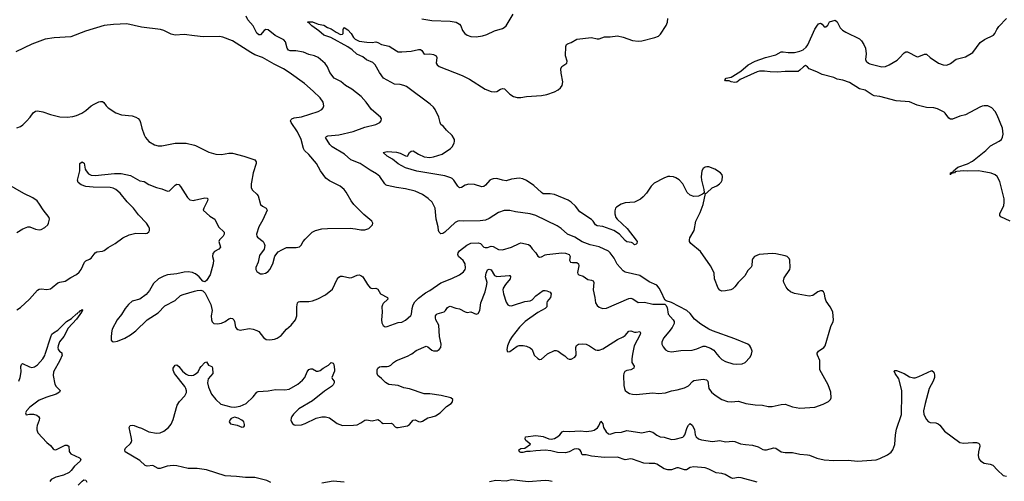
# Model space of a CAD drawing. Header units: inches. Extents: x 1305449 to 1407403, y 744709 to 841554.
# Tile 91 of 114: x 1368120 to 1378708, y 818632 to 823597. Entities that reach past the tile are written whole.
import ezdxf

# ---------------------------------------------------------------- set-up
doc = ezdxf.new("R2010")
doc.units = ezdxf.units.IN
doc.header["$MEASUREMENT"] = 0
for name, color, linetype in [('B3861', 7, 'Continuous'), ('B3862', 7, 'Continuous'), ('B3871', 7, 'Continuous'), ('B3872', 7, 'Continuous')]:
    doc.layers.add(name, color=color, linetype=linetype)

msp = doc.modelspace()

# ---------------------------------------------------------------- linework, layer by layer
at = {"layer": 'B3861', "color": 6, "elevation": 1200}
for points in [[(1368110, 819710), (1368124, 819750), (1368134, 819810), (1368133, 819867), (1368139, 819890), (1368150, 819898), (1368224, 819864), (1368250, 819856), (1368278, 819862), (1368310, 819884), (1368370, 819950), (1368390, 819986), (1368394, 820000)], [(1368574, 820000), (1368575, 819990), (1368552, 819930), (1368484, 819810), (1368479, 819770), (1368497, 819677), (1368513, 819653), (1368555, 819610), (1368549, 819590), (1368512, 819568), (1368410, 819537), (1368330, 819505), (1368230, 819430), (1368194, 819390), (1368182, 819370), (1368188, 819348), (1368225, 819355), (1368267, 819353), (1368303, 819343), (1368323, 819330), (1368333, 819310), (1368331, 819291), (1368308, 819232), (1368305, 819210), (1368305, 819185), (1368314, 819154), (1368410, 819050), (1368450, 819016), (1368481, 818981), (1368490, 818974), (1368510, 818972), (1368610, 819019), (1368630, 819022), (1368649, 819009), (1368652, 818952), (1368660, 818940), (1368670, 818929), (1368763, 818883), (1368777, 818870), (1368770, 818850), (1368710, 818796), (1368673, 818747), (1368652, 818728), (1368590, 818698), (1368510, 818676), (1368458, 818650), (1368445, 818630)], [(1370000, 818768), (1369930, 818769), (1369810, 818797), (1369770, 818800), (1369705, 818795), (1369630, 818770), (1369610, 818769), (1369550, 818800), (1369490, 818795), (1369470, 818803), (1369410, 818854), (1369253, 818950), (1369250, 818970), (1369259, 818990), (1369310, 819037), (1369320, 819050), (1369325, 819070), (1369320, 819110), (1369296, 819210), (1369309, 819231), (1369330, 819235), (1369350, 819232), (1369393, 819213), (1369430, 819204), (1369510, 819163), (1369590, 819150), (1369630, 819154), (1369670, 819171), (1369721, 819210), (1369750, 819246), (1369770, 819296), (1369812, 819450), (1369837, 819490), (1369894, 819550), (1369913, 819587), (1369915, 819605), (1369908, 819630), (1369895, 819650), (1369785, 819790), (1369771, 819829), (1369770, 819850), (1369790, 819881), (1369810, 819883), (1369830, 819866), (1369870, 819818), (1369910, 819783), (1369930, 819774), (1369970, 819771), (1369990, 819775), (1370000, 819780)], [(1368750, 818591), (1368790, 818633), (1368810, 818646), (1368830, 818645), (1368842, 818622)]]:
    msp.add_lwpolyline(points, dxfattribs=at)
at = {"layer": 'B3862', "color": 6}
for points, elevation in [([(1370000, 823425), (1369890, 823438), (1369790, 823432), (1369750, 823441), (1369670, 823481), (1369633, 823493), (1369430, 823518), (1369271, 823551), (1369127, 823547), (1369030, 823536), (1368826, 823474), (1368670, 823413), (1368490, 823402), (1368393, 823387), (1368250, 823334), (1368078, 823250)], 1400), ([(1368090, 822433), (1368130, 822450), (1368153, 822467), (1368194, 822506), (1368233, 822547), (1368265, 822595), (1368290, 822612), (1368310, 822616), (1368367, 822607), (1368450, 822577), (1368550, 822554), (1368630, 822550), (1368690, 822555), (1368730, 822565), (1368787, 822590), (1368830, 822619), (1368890, 822671), (1368921, 822690), (1368970, 822713), (1368990, 822718), (1369010, 822716), (1369025, 822705), (1369050, 822671), (1369072, 822650), (1369154, 822594), (1369215, 822575), (1369330, 822563), (1369368, 822550), (1369394, 822534), (1369412, 822512), (1369420, 822490), (1369434, 822430), (1369458, 822358), (1369471, 822331), (1369510, 822288), (1369570, 822251), (1369610, 822242), (1369650, 822241), (1369790, 822269), (1369910, 822268), (1370000, 822246)], 1400), ([(1368090, 820476), (1368130, 820502), (1368227, 820590), (1368312, 820688), (1368330, 820698), (1368350, 820701), (1368410, 820694), (1368450, 820703), (1368470, 820715), (1368530, 820766), (1368550, 820774), (1368610, 820783), (1368670, 820825), (1368730, 820857), (1368759, 820881), (1368782, 820910), (1368818, 820990), (1368830, 821002), (1368870, 821020), (1368887, 821033), (1368930, 821090), (1368950, 821101), (1369010, 821108), (1369030, 821116), (1369073, 821147), (1369146, 821190), (1369230, 821251), (1369298, 821282), (1369370, 821300), (1369470, 821297), (1369490, 821301), (1369510, 821316), (1369515, 821330), (1369515, 821350), (1369508, 821370), (1369483, 821410), (1369399, 821499), (1369345, 821570), (1369277, 821637), (1369202, 821730), (1369152, 821772), (1369126, 821786), (1369093, 821793), (1368910, 821796), (1368830, 821804), (1368781, 821821), (1368747, 821847), (1368742, 821870), (1368765, 821970), (1368768, 822050), (1368790, 822070), (1368814, 822054), (1368823, 821990), (1368833, 821970), (1368860, 821940), (1368890, 821925), (1368930, 821923), (1369138, 821942), (1369210, 821944), (1369310, 821921), (1369410, 821863), (1369458, 821858), (1369510, 821824), (1369590, 821793), (1369650, 821777), (1369710, 821753), (1369730, 821758), (1369750, 821773), (1369790, 821818), (1369810, 821827), (1369830, 821824), (1369850, 821802), (1369923, 821683), (1369950, 821658), (1369990, 821654), (1370000, 821656)], 1300), ([(1368090, 821307), (1368153, 821347), (1368209, 821369), (1368230, 821370), (1368290, 821344), (1368330, 821337), (1368350, 821341), (1368390, 821362), (1368422, 821390), (1368430, 821407), (1368440, 821450), (1368435, 821470), (1368372, 821552), (1368334, 821614), (1368307, 821647), (1368261, 821681), (1368166, 821726), (1367977, 821837)], 1400), ([(1370000, 820868), (1369977, 820877), (1369930, 820885), (1369890, 820882), (1369810, 820863), (1369710, 820853), (1369670, 820840), (1369612, 820810), (1369560, 820760), (1369517, 820683), (1369480, 820640), (1369410, 820592), (1369330, 820570), (1369290, 820533), (1369255, 820490), (1369213, 820427), (1369168, 820370), (1369116, 820270), (1369106, 820230), (1369102, 820182), (1369104, 820150), (1369115, 820135), (1369132, 820132), (1369170, 820141), (1369250, 820172), (1369310, 820206), (1369370, 820251), (1369490, 820368), (1369610, 820443), (1369682, 820518), (1369790, 820578), (1369850, 820629), (1369879, 820641), (1370000, 820676)], 1300), ([(1368394, 820000), (1368453, 820187), (1368465, 820215), (1368483, 820230), (1368530, 820257), (1368624, 820350), (1368677, 820383), (1368730, 820433), (1368742, 820438), (1368750, 820451), (1368764, 820456), (1368770, 820466), (1368775, 820465), (1368775, 820470), (1368786, 820474), (1368790, 820480), (1368796, 820476), (1368790, 820460), (1368783, 820457), (1368783, 820450), (1368730, 820375), (1368641, 820279), (1368593, 820190), (1368549, 820131), (1368534, 820090), (1368531, 820070), (1368533, 820050), (1368549, 820030), (1368572, 820012), (1368574, 820000)], 1200)]:
    msp.add_lwpolyline(points, dxfattribs=dict(at, elevation=elevation))
at = {"layer": 'B3871', "color": 6}
for points, elevation in [([(1370000, 819780), (1370019, 819790), (1370038, 819810), (1370056, 819850), (1370070, 819866), (1370110, 819908), (1370130, 819916), (1370150, 819880), (1370187, 819867), (1370193, 819853), (1370195, 819790), (1370147, 819733), (1370139, 819690), (1370150, 819644), (1370184, 819570), (1370230, 819510), (1370283, 819463), (1370390, 819434), (1370430, 819431), (1370490, 819440), (1370554, 819470), (1370630, 819541), (1370670, 819590), (1370684, 819596), (1370790, 819604), (1370870, 819621), (1370970, 819615), (1371016, 819624), (1371110, 819676), (1371161, 819719), (1371186, 819750), (1371210, 819810), (1371230, 819833), (1371250, 819841), (1371270, 819840), (1371310, 819817), (1371330, 819817), (1371350, 819823), (1371383, 819850), (1371439, 819881), (1371469, 819911), (1371490, 819903), (1371497, 819890), (1371506, 819834), (1371504, 819816), (1371476, 819750), (1371482, 819730), (1371503, 819710), (1371500, 819690), (1371491, 819670), (1371473, 819650), (1371397, 819603), (1371270, 819497), (1371123, 819410), (1371065, 819355), (1371045, 819330), (1371038, 819310), (1371036, 819290), (1371041, 819270), (1371053, 819253), (1371070, 819240), (1371090, 819234), (1371150, 819238), (1371190, 819252), (1371308, 819310), (1371370, 819324), (1371410, 819327), (1371450, 819315), (1371534, 819254), (1371590, 819232), (1371710, 819236), (1371750, 819241), (1371790, 819260), (1371830, 819289), (1371850, 819294), (1371910, 819283), (1371970, 819295), (1371990, 819287), (1372010, 819265), (1372030, 819254), (1372116, 819256), (1372129, 819249), (1372157, 819217), (1372170, 819210), (1372190, 819209), (1372290, 819230), (1372310, 819242), (1372350, 819288), (1372372, 819292), (1372410, 819275), (1372430, 819271), (1372450, 819278), (1372507, 819313), (1372556, 819324), (1372590, 819337), (1372642, 819370), (1372710, 819437), (1372759, 819470), (1372774, 819486), (1372776, 819510), (1372756, 819530), (1372653, 819553), (1372530, 819572), (1372470, 819573), (1372310, 819625), (1372250, 819639), (1372190, 819661), (1372090, 819672), (1372053, 819693), (1372010, 819738), (1371971, 819770), (1371963, 819790), (1371963, 819830), (1371972, 819850), (1371990, 819862), (1372010, 819867), (1372070, 819867), (1372090, 819872), (1372110, 819882), (1372140, 819910), (1372170, 819930), (1372290, 819978), (1372329, 820000)], 1200), ([(1373647, 820000), (1373651, 819990), (1373690, 819952), (1373710, 819942), (1373730, 819946), (1373793, 820000)], 1200), ([(1373953, 820000), (1373981, 819981), (1374010, 819953), (1374030, 819944), (1374050, 819947), (1374090, 819968), (1374103, 819990), (1374102, 820000)], 1200), ([(1374711, 820000), (1374701, 819950), (1374702, 819910), (1374727, 819870), (1374725, 819850), (1374692, 819830), (1374650, 819822), (1374628, 819812), (1374616, 819790), (1374611, 819770), (1374616, 819664), (1374622, 819630), (1374632, 819610), (1374650, 819593), (1374678, 819578), (1374710, 819568), (1374750, 819564), (1374930, 819583), (1374990, 819577), (1375065, 819585), (1375130, 819604), (1375190, 819614), (1375270, 819638), (1375310, 819659), (1375354, 819706), (1375370, 819716), (1375470, 819732), (1375504, 819724), (1375520, 819710), (1375531, 819631), (1375558, 819590), (1375598, 819558), (1375670, 819510), (1375730, 819489), (1375770, 819487), (1375850, 819495), (1375930, 819469), (1376030, 819455), (1376109, 819449), (1376170, 819437), (1376210, 819437), (1376310, 819458), (1376350, 819460), (1376430, 819434), (1376510, 819417), (1376670, 819430), (1376759, 819461), (1376819, 819490), (1376837, 819510), (1376845, 819530), (1376843, 819590), (1376815, 819670), (1376725, 819830), (1376724, 819930), (1376698, 819990), (1376697, 820000)], 1200), ([(1375617, 820000), (1375640, 819970), (1375670, 819943), (1375710, 819921), (1375790, 819896), (1375831, 819891), (1375890, 819895), (1375920, 819910), (1375970, 819962), (1375990, 819996), (1375991, 820000)], 1300), ([(1376050, 818622), (1375878, 818670), (1375850, 818673), (1375790, 818662), (1375767, 818670), (1375706, 818706), (1375670, 818717), (1375610, 818723), (1375530, 818763), (1375490, 818775), (1375370, 818789), (1375330, 818780), (1375290, 818755), (1375270, 818754), (1375203, 818777), (1375185, 818775), (1375130, 818754), (1375090, 818755), (1375050, 818766), (1374970, 818816), (1374950, 818822), (1374890, 818822), (1374830, 818828), (1374710, 818871), (1374690, 818874), (1374630, 818864), (1374550, 818893), (1374409, 818889), (1374270, 818902), (1374210, 818916), (1374170, 818916), (1374164, 818924), (1374159, 818950), (1374148, 818968), (1374130, 818978), (1374110, 818981), (1374084, 818976), (1374030, 818948), (1373990, 818939), (1373903, 818943), (1373830, 818961), (1373770, 818965), (1373670, 818961), (1373610, 818951), (1373570, 818951), (1373530, 818940), (1373510, 818942), (1373494, 818950), (1373489, 818970), (1373510, 818984), (1373550, 818990), (1373614, 819030), (1373564, 819070), (1373555, 819090), (1373558, 819110), (1373670, 819126), (1373750, 819112), (1373810, 819089), (1373836, 819084), (1373870, 819094), (1373907, 819113), (1373929, 819131), (1373955, 819165), (1373968, 819172), (1374030, 819167), (1374150, 819174), (1374210, 819168), (1374270, 819173), (1374298, 819182), (1374332, 819208), (1374348, 819230), (1374370, 819279), (1374389, 819249), (1374399, 819210), (1374425, 819165), (1374450, 819143), (1374470, 819138), (1374524, 819156), (1374590, 819162), (1374650, 819178), (1374810, 819153), (1374890, 819171), (1374930, 819161), (1374970, 819128), (1375006, 819110), (1375050, 819105), (1375130, 819082), (1375170, 819085), (1375250, 819108), (1375262, 819118), (1375271, 819130), (1375296, 819210), (1375310, 819235), (1375330, 819252), (1375350, 819234), (1375377, 819190), (1375385, 819130), (1375394, 819110), (1375418, 819090), (1375450, 819078), (1375570, 819061), (1375650, 819072), (1375710, 819057), (1375790, 819063), (1375810, 819059), (1375870, 819035), (1375926, 819026), (1376001, 819021), (1376061, 819001), (1376110, 818975), (1376130, 818970), (1376150, 818971), (1376230, 818991), (1376250, 818990), (1376310, 818948), (1376350, 818941), (1376430, 818943), (1376510, 818925), (1376590, 818918), (1376613, 818913), (1376690, 818879), (1376770, 818861), (1376874, 818854), (1377030, 818858), (1377130, 818848), (1377330, 818864), (1377370, 818876), (1377450, 818917), (1377490, 818946), (1377510, 818970), (1377530, 819027), (1377537, 819130), (1377547, 819193), (1377601, 819350), (1377607, 819567), (1377605, 819610), (1377573, 819733), (1377535, 819790), (1377524, 819816), (1377530, 819824), (1377550, 819824), (1377630, 819790), (1377690, 819756), (1377730, 819745), (1377750, 819746), (1377790, 819758), (1377930, 819823), (1377950, 819804), (1377957, 819777), (1377958, 819750), (1377944, 819710), (1377901, 819630), (1377856, 819470), (1377840, 819390), (1377841, 819350), (1377870, 819296), (1377890, 819275), (1377910, 819263), (1377970, 819259), (1377996, 819250), (1378015, 819235), (1378065, 819170), (1378230, 819049), (1378270, 819041), (1378369, 819049), (1378410, 819049), (1378430, 819043), (1378440, 819030), (1378445, 819010), (1378431, 818950), (1378428, 818908), (1378435, 818875), (1378451, 818851), (1378490, 818826), (1378556, 818816), (1378585, 818805), (1378633, 818753), (1378696, 818696), (1378730, 818687)], 1100), ([(1370819, 818619), (1370779, 818639), (1370650, 818672), (1370549, 818671), (1370450, 818685), (1370330, 818689), (1370130, 818756), (1370030, 818768), (1370000, 818768)], 1200), ([(1371610, 818623), (1371490, 818633), (1371368, 818612)], 1200), ([(1373847, 818630), (1373810, 818638), (1373770, 818640), (1373586, 818626), (1373410, 818646), (1373350, 818632), (1373241, 818639), (1373173, 818627)], 1200)]:
    msp.add_lwpolyline(points, dxfattribs=dict(at, elevation=elevation))
at = {"layer": 'B3871', "color": 6, "elevation": 1200}
msp.add_lwpolyline([(1370430, 819321), (1370394, 819306), (1370380, 819290), (1370373, 819270), (1370385, 819250), (1370457, 819237), (1370510, 819215), (1370530, 819219), (1370538, 819230), (1370538, 819242), (1370530, 819270), (1370509, 819290), (1370470, 819311)], close=True, dxfattribs=at)
at = {"layer": 'B3872', "color": 6}
for points, elevation in [([(1375991, 820000), (1375995, 820030), (1375982, 820070), (1375970, 820090), (1375950, 820106), (1375810, 820166), (1375570, 820249), (1375529, 820269), (1375443, 820323), (1375377, 820377), (1375330, 820438), (1375293, 820470), (1375130, 820556), (1375073, 820573), (1375061, 820581), (1375045, 820605), (1375028, 820650), (1374997, 820710), (1374970, 820740), (1374890, 820776), (1374790, 820846), (1374630, 820883), (1374610, 820895), (1374546, 820966), (1374511, 821031), (1374470, 821090), (1374450, 821109), (1374350, 821153), (1374254, 821174), (1374168, 821208), (1374090, 821259), (1374010, 821291), (1373941, 821350), (1373899, 821379), (1373670, 821492), (1373610, 821509), (1373450, 821531), (1373390, 821545), (1373330, 821543), (1373270, 821523), (1373170, 821457), (1373130, 821441), (1373073, 821433), (1372890, 821430), (1372850, 821433), (1372830, 821430), (1372804, 821416), (1372690, 821311), (1372670, 821298), (1372650, 821293), (1372630, 821310), (1372624, 821330), (1372619, 821370), (1372599, 821450), (1372586, 821570), (1372554, 821634), (1372514, 821674), (1372450, 821718), (1372372, 821752), (1372270, 821778), (1372173, 821793), (1372073, 821813), (1372059, 821819), (1372045, 821830), (1371992, 821910), (1371958, 821938), (1371890, 821977), (1371780, 822050), (1371679, 822090), (1371614, 822150), (1371480, 822230), (1371456, 822256), (1371409, 822330), (1371419, 822341), (1371433, 822347), (1371550, 822360), (1371707, 822393), (1371830, 822441), (1371951, 822470), (1371991, 822490), (1372006, 822510), (1372009, 822530), (1372000, 822550), (1371904, 822630), (1371845, 822710), (1371791, 822770), (1371690, 822850), (1371624, 822890), (1371573, 822933), (1371502, 822970), (1371456, 823030), (1371429, 823089), (1371406, 823126), (1371330, 823190), (1371291, 823210), (1371230, 823223), (1371170, 823249), (1371090, 823261), (1371030, 823262), (1371011, 823270), (1370997, 823290), (1370978, 823358), (1370961, 823381), (1370867, 823427), (1370790, 823489), (1370766, 823490), (1370750, 823480), (1370710, 823436), (1370690, 823434), (1370670, 823454), (1370630, 823530), (1370574, 823594), (1370555, 823635)], 1300), ([(1372445, 823605), (1372551, 823589), (1372750, 823582), (1372815, 823570), (1372850, 823550), (1372863, 823530), (1372882, 823482), (1372908, 823448), (1372931, 823432), (1372970, 823418), (1373030, 823414), (1373096, 823424), (1373142, 823438), (1373224, 823476), (1373310, 823501), (1373330, 823512), (1373350, 823530), (1373363, 823550), (1373425, 823655)], 1300), ([(1376697, 820000), (1376697, 820003), (1376697, 820010), (1376710, 820030), (1376766, 820070), (1376780, 820090), (1376844, 820296), (1376867, 820350), (1376870, 820370), (1376864, 820450), (1376858, 820470), (1376836, 820510), (1376793, 820570), (1376782, 820602), (1376774, 820650), (1376764, 820670), (1376750, 820680), (1376730, 820682), (1376701, 820670), (1376650, 820632), (1376610, 820622), (1376450, 820652), (1376409, 820669), (1376385, 820690), (1376361, 820721), (1376337, 820770), (1376333, 820790), (1376341, 820819), (1376400, 820910), (1376405, 820930), (1376400, 821010), (1376394, 821030), (1376371, 821050), (1376350, 821057), (1376250, 821079), (1376210, 821082), (1376070, 821073), (1376020, 821050), (1376004, 821030), (1375995, 821010), (1375992, 820950), (1375985, 820935), (1375950, 820899), (1375918, 820842), (1375846, 820770), (1375810, 820723), (1375790, 820703), (1375768, 820690), (1375710, 820679), (1375670, 820678), (1375648, 820688), (1375630, 820710), (1375591, 820810), (1375586, 820870), (1375580, 820890), (1375547, 820950), (1375442, 821102), (1375338, 821190), (1375324, 821210), (1375322, 821230), (1375327, 821250), (1375371, 821330), (1375392, 821430), (1375437, 821523), (1375468, 821610), (1375493, 821727), (1375510, 821736), (1375565, 821790), (1375616, 821810), (1375644, 821830), (1375662, 821850), (1375673, 821870), (1375678, 821910), (1375673, 821930), (1375657, 821950), (1375594, 821990), (1375530, 822013), (1375510, 822015), (1375490, 822011), (1375470, 821997), (1375455, 821970), (1375448, 821908), (1375452, 821872), (1375477, 821770), (1375480, 821740), (1375473, 821727), (1375461, 821719), (1375420, 821700), (1375370, 821694), (1375329, 821710), (1375299, 821739), (1375251, 821830), (1375210, 821873), (1375177, 821897), (1375150, 821907), (1375110, 821912), (1375090, 821910), (1375047, 821893), (1374941, 821839), (1374912, 821808), (1374860, 821730), (1374825, 821690), (1374795, 821665), (1374730, 821636), (1374630, 821629), (1374588, 821612), (1374538, 821582), (1374527, 821570), (1374518, 821542), (1374519, 821510), (1374529, 821470), (1374544, 821450), (1374652, 821350), (1374750, 821224), (1374758, 821210), (1374755, 821190), (1374750, 821182), (1374730, 821177), (1374714, 821194), (1374700, 821200), (1374648, 821208), (1374630, 821221), (1374570, 821290), (1374510, 821330), (1374391, 821371), (1374330, 821381), (1374313, 821390), (1374287, 821430), (1374270, 821448), (1374144, 821530), (1374096, 821590), (1374050, 821633), (1374016, 821656), (1373870, 821718), (1373825, 821725), (1373750, 821725), (1373730, 821738), (1373650, 821815), (1373570, 821867), (1373530, 821887), (1373490, 821891), (1373410, 821882), (1373350, 821865), (1373310, 821870), (1373250, 821888), (1373213, 821887), (1373190, 821880), (1373176, 821870), (1373130, 821818), (1373110, 821803), (1373090, 821800), (1373010, 821824), (1372950, 821827), (1372910, 821817), (1372870, 821792), (1372850, 821790), (1372830, 821806), (1372790, 821870), (1372771, 821890), (1372757, 821897), (1372690, 821916), (1372389, 821969), (1372270, 822004), (1372190, 822048), (1372130, 822098), (1372070, 822129), (1372028, 822170), (1372070, 822178), (1372170, 822173), (1372210, 822163), (1372270, 822133), (1372290, 822130), (1372313, 822170), (1372330, 822183), (1372350, 822185), (1372410, 822150), (1372470, 822122), (1372530, 822116), (1372570, 822122), (1372662, 822150), (1372754, 822210), (1372772, 822230), (1372793, 822270), (1372797, 822290), (1372795, 822310), (1372770, 822350), (1372708, 822408), (1372677, 822450), (1372649, 822470), (1372640, 822490), (1372627, 822547), (1372588, 822630), (1372570, 822656), (1372533, 822690), (1372278, 822878), (1372250, 822891), (1372210, 822900), (1372150, 822902), (1372033, 822970), (1371990, 823030), (1371943, 823110), (1371916, 823136), (1371850, 823164), (1371810, 823198), (1371747, 823227), (1371694, 823274), (1371650, 823305), (1371464, 823404), (1371390, 823432), (1371338, 823478), (1371260, 823530), (1371226, 823566), (1371213, 823570), (1371224, 823576), (1371270, 823576), (1371328, 823548), (1371390, 823538), (1371430, 823513), (1371470, 823499), (1371523, 823463), (1371570, 823439), (1371590, 823441), (1371597, 823450), (1371598, 823490), (1371604, 823510), (1371610, 823514), (1371650, 823489), (1371683, 823450), (1371710, 823407), (1371728, 823388), (1371750, 823376), (1371772, 823368), (1371854, 823354), (1371910, 823352), (1371950, 823358), (1371970, 823353), (1372010, 823330), (1372092, 823312), (1372170, 823261), (1372190, 823253), (1372230, 823250), (1372330, 823259), (1372410, 823278), (1372430, 823276), (1372445, 823265), (1372470, 823228), (1372530, 823229), (1372570, 823222), (1372597, 823210), (1372605, 823190), (1372597, 823130), (1372609, 823110), (1372630, 823095), (1372878, 822998), (1372958, 822958), (1373124, 822850), (1373190, 822826), (1373230, 822820), (1373250, 822825), (1373290, 822851), (1373316, 822856), (1373332, 822852), (1373390, 822795), (1373430, 822771), (1373470, 822761), (1373510, 822760), (1373570, 822771), (1373730, 822781), (1373790, 822794), (1373870, 822821), (1373910, 822842), (1373936, 822864), (1373953, 822890), (1373959, 822930), (1373942, 823022), (1373938, 823070), (1373950, 823093), (1374002, 823130), (1374007, 823150), (1373990, 823210), (1373992, 823310), (1374001, 823330), (1374010, 823338), (1374050, 823353), (1374110, 823386), (1374270, 823407), (1374331, 823391), (1374350, 823393), (1374410, 823414), (1374470, 823414), (1374550, 823422), (1374609, 823409), (1374710, 823372), (1374770, 823365), (1374810, 823370), (1374950, 823404), (1374990, 823421), (1375010, 823440), (1375070, 823536), (1375085, 823570), (1375090, 823610)], 1200), ([(1378770, 821431), (1378670, 821477), (1378660, 821490), (1378659, 821510), (1378702, 821598), (1378708, 821630), (1378705, 821670), (1378658, 821858), (1378631, 821910), (1378610, 821930), (1378568, 821948), (1378470, 821966), (1378430, 821970), (1378313, 821967), (1378268, 821972), (1378197, 821963), (1378181, 821959), (1378172, 821950), (1378142, 821942), (1378131, 821949), (1378129, 821930), (1378130, 821950), (1378159, 821961), (1378163, 821970), (1378209, 822010), (1378313, 822047), (1378366, 822074), (1378510, 822190), (1378561, 822239), (1378653, 822290), (1378677, 822310), (1378688, 822332), (1378695, 822365), (1378687, 822430), (1378631, 822571), (1378609, 822610), (1378573, 822650), (1378530, 822669), (1378490, 822670), (1378470, 822666), (1378444, 822656), (1378290, 822574), (1378230, 822561), (1378150, 822527), (1378130, 822528), (1378110, 822538), (1378073, 822590), (1378061, 822601), (1377990, 822640), (1377949, 822649), (1377870, 822653), (1377770, 822679), (1377690, 822713), (1377545, 822725), (1377370, 822771), (1377310, 822780), (1377287, 822790), (1377210, 822840), (1377150, 822853), (1377043, 822923), (1376970, 822948), (1376910, 822959), (1376874, 822974), (1376748, 823008), (1376690, 823036), (1376608, 823068), (1376590, 823090), (1376570, 823104), (1376549, 823091), (1376510, 823053), (1376490, 823041), (1376350, 823039), (1376270, 823032), (1376190, 823035), (1376130, 823045), (1376076, 823044), (1376050, 823038), (1375907, 822973), (1375867, 822953), (1375830, 822925), (1375810, 822922), (1375770, 822930), (1375750, 822939), (1375710, 822941), (1375701, 822950), (1375716, 822970), (1375770, 822980), (1375790, 822990), (1375875, 823045), (1375953, 823110), (1376029, 823150), (1376139, 823190), (1376250, 823221), (1376310, 823252), (1376330, 823253), (1376383, 823243), (1376450, 823243), (1376510, 823258), (1376546, 823274), (1376578, 823302), (1376594, 823326), (1376670, 823494), (1376690, 823529), (1376710, 823552), (1376730, 823559), (1376750, 823550), (1376770, 823521), (1376790, 823522), (1376810, 823539), (1376827, 823573), (1376890, 823592), (1376910, 823573), (1376942, 823510), (1376966, 823486), (1377003, 823463), (1377149, 823390), (1377171, 823370), (1377198, 823330), (1377215, 823290), (1377223, 823230), (1377216, 823170), (1377222, 823150), (1377247, 823130), (1377263, 823123), (1377390, 823091), (1377430, 823093), (1377471, 823110), (1377557, 823163), (1377578, 823182), (1377630, 823242), (1377650, 823252), (1377668, 823252), (1377770, 823199), (1377790, 823200), (1377850, 823226), (1377870, 823225), (1377910, 823190), (1377999, 823130), (1378050, 823110), (1378090, 823108), (1378130, 823127), (1378190, 823173), (1378290, 823197), (1378370, 823243), (1378449, 823351), (1378496, 823384), (1378590, 823432), (1378607, 823450), (1378628, 823492), (1378650, 823523), (1378730, 823609)], 1100), ([(1370000, 822246), (1370010, 822243), (1370153, 822173), (1370230, 822151), (1370290, 822147), (1370370, 822160), (1370410, 822162), (1370530, 822130), (1370650, 822090), (1370661, 822070), (1370661, 822050), (1370632, 821950), (1370611, 821850), (1370608, 821830), (1370610, 821790), (1370624, 821764), (1370670, 821721), (1370683, 821703), (1370711, 821610), (1370731, 821591), (1370772, 821570), (1370780, 821550), (1370734, 821446), (1370693, 821370), (1370668, 821290), (1370669, 821270), (1370677, 821257), (1370738, 821210), (1370750, 821190), (1370755, 821170), (1370748, 821130), (1370698, 821062), (1370683, 820990), (1370658, 820930), (1370660, 820910), (1370671, 820890), (1370690, 820873), (1370710, 820864), (1370730, 820862), (1370762, 820870), (1370790, 820889), (1370808, 820910), (1370841, 820970), (1370865, 821055), (1370900, 821100), (1370937, 821123), (1370990, 821145), (1371094, 821146), (1371130, 821154), (1371148, 821172), (1371168, 821210), (1371190, 821238), (1371265, 821310), (1371302, 821330), (1371370, 821346), (1371430, 821351), (1371673, 821353), (1371730, 821348), (1371790, 821336), (1371830, 821336), (1371873, 821350), (1371912, 821390), (1371918, 821410), (1371906, 821430), (1371821, 821501), (1371713, 821610), (1371683, 821650), (1371630, 821742), (1371609, 821770), (1371565, 821805), (1371450, 821863), (1371411, 821891), (1371356, 821970), (1371311, 822050), (1371230, 822146), (1371181, 822190), (1371170, 822210), (1371147, 822310), (1371107, 822390), (1371039, 822490), (1371033, 822510), (1371038, 822522), (1371048, 822532), (1371070, 822541), (1371150, 822554), (1371330, 822610), (1371368, 822632), (1371384, 822650), (1371390, 822670), (1371382, 822710), (1371350, 822758), (1371277, 822830), (1371182, 822910), (1371018, 823030), (1370955, 823070), (1370858, 823118), (1370730, 823189), (1370650, 823220), (1370604, 823244), (1370410, 823371), (1370303, 823410), (1370270, 823415), (1370093, 823413), (1370000, 823425)], 1400), ([(1370000, 821656), (1370110, 821681), (1370137, 821677), (1370143, 821670), (1370141, 821650), (1370099, 821570), (1370093, 821550), (1370163, 821483), (1370218, 821450), (1370259, 821370), (1370317, 821310), (1370319, 821290), (1370308, 821270), (1370270, 821230), (1370261, 821210), (1370279, 821150), (1370263, 821130), (1370216, 821104), (1370198, 821082), (1370192, 821050), (1370203, 821010), (1370202, 820970), (1370167, 820853), (1370127, 820793), (1370110, 820778), (1370090, 820783), (1370050, 820831), (1370010, 820864), (1370000, 820868)], 1300), ([(1370000, 820676), (1370030, 820684), (1370069, 820689), (1370090, 820682), (1370115, 820655), (1370175, 820535), (1370191, 820470), (1370180, 820410), (1370182, 820370), (1370190, 820346), (1370209, 820330), (1370247, 820327), (1370290, 820333), (1370330, 820350), (1370370, 820379), (1370390, 820387), (1370410, 820382), (1370423, 820370), (1370431, 820351), (1370441, 820290), (1370450, 820275), (1370466, 820266), (1370490, 820259), (1370510, 820260), (1370590, 820274), (1370630, 820268), (1370670, 820255), (1370690, 820244), (1370740, 820180), (1370770, 820158), (1370810, 820153), (1370860, 820160), (1370890, 820171), (1370930, 820200), (1370990, 820268), (1371039, 820310), (1371086, 820370), (1371099, 820410), (1371099, 820510), (1371108, 820552), (1371118, 820562), (1371133, 820567), (1371230, 820565), (1371268, 820572), (1371326, 820594), (1371410, 820638), (1371482, 820698), (1371535, 820805), (1371550, 820826), (1371570, 820837), (1371590, 820838), (1371670, 820821), (1371690, 820823), (1371750, 820848), (1371770, 820852), (1371790, 820847), (1371810, 820831), (1371860, 820750), (1371890, 820714), (1371910, 820706), (1371950, 820708), (1371963, 820703), (1371970, 820698), (1372001, 820650), (1372074, 820610), (1372077, 820590), (1372030, 820543), (1372021, 820530), (1372015, 820510), (1372017, 820450), (1372010, 820370), (1372015, 820335), (1372028, 820308), (1372050, 820295), (1372070, 820296), (1372190, 820339), (1372230, 820343), (1372270, 820366), (1372326, 820414), (1372333, 820430), (1372339, 820490), (1372350, 820530), (1372370, 820561), (1372410, 820601), (1372482, 820658), (1372530, 820686), (1372650, 820768), (1372768, 820812), (1372850, 820854), (1372894, 820886), (1372910, 820909), (1372915, 820925), (1372911, 820970), (1372890, 821007), (1372839, 821050), (1372830, 821070), (1372834, 821090), (1372850, 821110), (1372927, 821173), (1372970, 821193), (1373050, 821196), (1373074, 821190), (1373110, 821152), (1373126, 821146), (1373150, 821148), (1373190, 821161), (1373210, 821158), (1373270, 821125), (1373310, 821120), (1373410, 821149), (1373490, 821191), (1373510, 821197), (1373590, 821180), (1373606, 821170), (1373632, 821132), (1373670, 821090), (1373690, 821055), (1373710, 821044), (1373730, 821047), (1373770, 821068), (1373788, 821072), (1373950, 821089), (1373990, 821087), (1374030, 821070), (1374038, 821050), (1374033, 821010), (1374042, 820990), (1374064, 820984), (1374110, 820986), (1374128, 820970), (1374131, 820949), (1374118, 820878), (1374122, 820862), (1374134, 820854), (1374179, 820839), (1374230, 820802), (1374270, 820797), (1374288, 820788), (1374293, 820770), (1374286, 820690), (1374306, 820610), (1374313, 820553), (1374330, 820523), (1374350, 820506), (1374370, 820496), (1374391, 820491), (1374430, 820494), (1374670, 820597), (1374690, 820601), (1374714, 820594), (1374770, 820556), (1374837, 820557), (1374930, 820536), (1375039, 820539), (1375056, 820536), (1375068, 820528), (1375082, 820502), (1375092, 820430), (1375147, 820370), (1375158, 820350), (1375157, 820330), (1375135, 820285), (1375102, 820238), (1375043, 820170), (1375026, 820130), (1375026, 820106), (1375038, 820078), (1375066, 820046), (1375090, 820031), (1375130, 820024), (1375230, 820040), (1375350, 820043), (1375403, 820057), (1375470, 820085), (1375490, 820086), (1375550, 820065), (1375584, 820044), (1375617, 820000)], 1300), ([(1372329, 820000), (1372336, 820004), (1372382, 820038), (1372490, 820087), (1372510, 820080), (1372550, 820044), (1372570, 820036), (1372610, 820037), (1372632, 820048), (1372649, 820071), (1372652, 820108), (1372634, 820190), (1372626, 820310), (1372595, 820370), (1372590, 820390), (1372591, 820410), (1372597, 820423), (1372610, 820433), (1372684, 820456), (1372699, 820470), (1372719, 820501), (1372730, 820510), (1372750, 820514), (1372810, 820493), (1372850, 820486), (1372910, 820453), (1372930, 820446), (1372970, 820454), (1373030, 820428), (1373050, 820437), (1373067, 820470), (1373079, 820550), (1373126, 820670), (1373141, 820730), (1373147, 820770), (1373130, 820830), (1373136, 820870), (1373150, 820905), (1373170, 820914), (1373190, 820907), (1373227, 820847), (1373250, 820834), (1373384, 820844), (1373390, 820844), (1373396, 820836), (1373399, 820830), (1373394, 820810), (1373344, 820750), (1373320, 820710), (1373316, 820690), (1373322, 820650), (1373350, 820560), (1373370, 820530), (1373383, 820523), (1373410, 820520), (1373430, 820525), (1373550, 820566), (1373610, 820574), (1373630, 820585), (1373670, 820627), (1373750, 820683), (1373770, 820686), (1373790, 820682), (1373825, 820665), (1373835, 820650), (1373828, 820610), (1373793, 820567), (1373787, 820550), (1373787, 820510), (1373771, 820490), (1373690, 820446), (1373554, 820350), (1373493, 820290), (1373414, 820190), (1373390, 820150), (1373365, 820090), (1373358, 820050), (1373361, 820030), (1373370, 820024), (1373390, 820029), (1373470, 820087), (1373490, 820093), (1373534, 820094), (1373570, 820087), (1373610, 820068), (1373629, 820050), (1373647, 820000)], 1200), ([(1374102, 820000), (1374099, 820070), (1374107, 820093), (1374130, 820108), (1374170, 820110), (1374210, 820106), (1374248, 820090), (1374310, 820047), (1374330, 820041), (1374350, 820041), (1374390, 820058), (1374550, 820156), (1374610, 820187), (1374630, 820201), (1374670, 820245), (1374690, 820251), (1374730, 820237), (1374750, 820235), (1374790, 820242), (1374797, 820230), (1374793, 820210), (1374729, 820090), (1374711, 820000)], 1200), ([(1373793, 820000), (1373797, 820003), (1373870, 820038), (1373890, 820038), (1373910, 820030), (1373953, 820000)], 1200)]:
    msp.add_lwpolyline(points, dxfattribs=dict(at, elevation=elevation))

doc.saveas('drawing.dxf')
